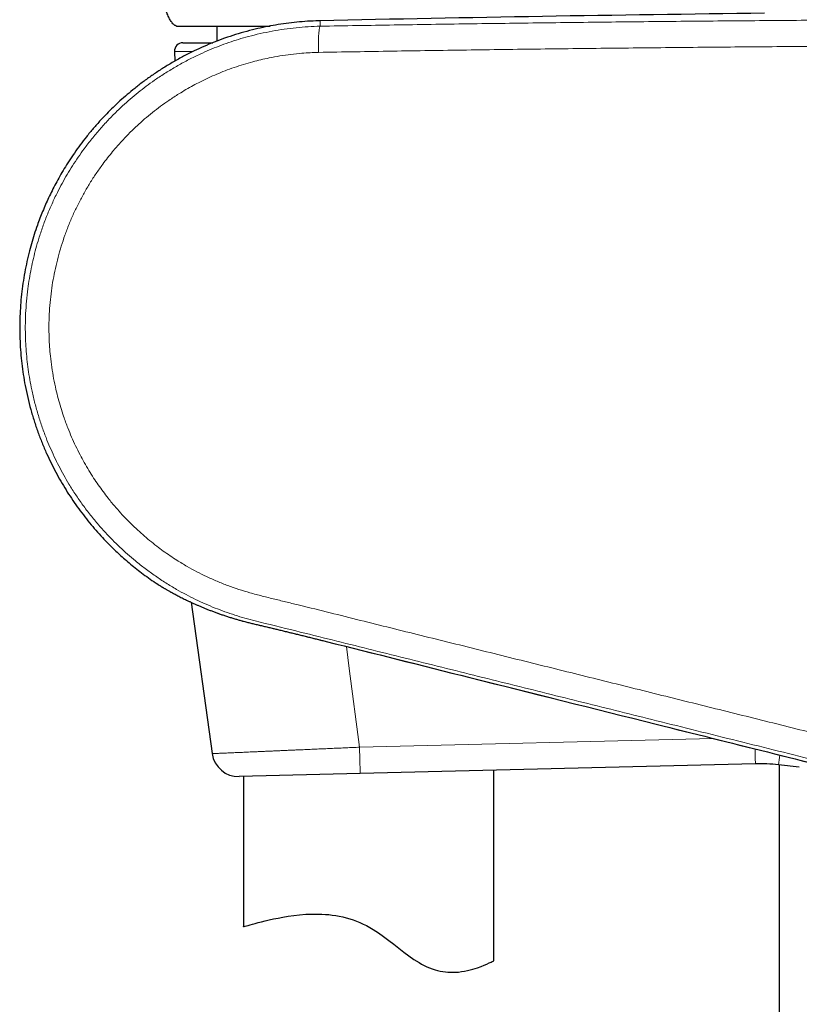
# Model space of a CAD drawing. Header units: millimetres. Extents: x 8 to 791, y 12 to 1717.
# Tile 147 of 256: x 90 to 137, y 1333 to 1392. Entities that reach past the tile are written whole.
import ezdxf

# ---------------------------------------------------------------- set-up
doc = ezdxf.new("R2010")
doc.units = ezdxf.units.MM

msp = doc.modelspace()

# ---------------------------------------------------------------- linework, layer by layer
at = {"color": 7, "linetype": 'Continuous', "lineweight": 30}
for p, q in [((99.484, 1391.518), (99.492, 1391.513)), ((102.004, 1391.467), (102.004, 1390.558)), ((99.976, 1390.467), (101.766, 1390.467)), ((99.477, 1389.946), (99.502, 1389.37)), ((100.467, 1356.952), (101.733, 1347.883)), ((134.269, 1347.273), (110.603, 1346.685)), ((136.901, 1347.068), (135.656, 1347.211)), ((135.704, 1347.205), (135.704, 1085.729)), ((110.603, 1346.685), (103.358, 1346.505)), ((103.604, 1346.511), (103.604, 1337.518)), ((118.604, 1335.482), (118.604, 1346.884))]:
    msp.add_line(p, q, dxfattribs=at)
at = {"color": 8, "linetype": 'Continuous', "lineweight": 0}
for p, q in [((99.604, 1391.467), (99.577, 1391.475)), ((100.59, 1389.946), (99.477, 1389.946)), ((108.557, 1354.605), (108.557, 1354.605)), ((110.558, 1348.27), (131.737, 1348.797))]:
    msp.add_line(p, q, dxfattribs=at)
at = {"color": 8, "linetype": 'Continuous', "lineweight": 0, "flags": 128}
msp.add_lwpolyline([(110.558, 1348.27), (109.942, 1352.978), (109.769, 1354.301)], dxfattribs=at)
at = {"color": 7, "linetype": 'Continuous', "lineweight": 30, "flags": 128}
msp.add_lwpolyline([(103.604, 1337.518), (103.616, 1337.521), (103.65, 1337.531), (103.708, 1337.548), (103.786, 1337.57), (103.884, 1337.598), (104.003, 1337.632), (104.144, 1337.671), (104.305, 1337.714), (104.486, 1337.762), (104.687, 1337.814), (104.908, 1337.868), (105.147, 1337.924), (105.405, 1337.981), (105.682, 1338.037), (105.975, 1338.092), (106.291, 1338.144), (106.624, 1338.191), (106.973, 1338.23), (107.338, 1338.259), (107.718, 1338.276), (108.111, 1338.276), (108.311, 1338.269), (108.513, 1338.257), (108.718, 1338.24), (108.925, 1338.216), (109.134, 1338.186), (109.344, 1338.149), (109.555, 1338.105), (109.766, 1338.052), (109.972, 1337.994), (110.177, 1337.927), (110.382, 1337.853), (110.585, 1337.77), (110.786, 1337.679), (110.983, 1337.58), (111.179, 1337.473), (111.37, 1337.359), (111.69, 1337.15), (112.002, 1336.928), (112.308, 1336.698), (112.609, 1336.464), (112.909, 1336.23), (113.209, 1335.999), (113.512, 1335.774), (113.818, 1335.561), (114.124, 1335.367), (114.28, 1335.277), (114.437, 1335.193), (114.596, 1335.116), (114.756, 1335.047), (114.918, 1334.985), (115.08, 1334.932), (115.237, 1334.889), (115.394, 1334.854), (115.551, 1334.827), (115.705, 1334.807), (115.858, 1334.793), (116.007, 1334.786), (116.299, 1334.79), (116.49, 1334.803), (116.675, 1334.825), (116.853, 1334.853), (117.023, 1334.887), (117.187, 1334.925), (117.341, 1334.967), (117.489, 1335.011), (117.628, 1335.057), (117.841, 1335.134), (118.028, 1335.21), (118.191, 1335.281), (118.326, 1335.343), (118.436, 1335.397), (118.509, 1335.433), (118.562, 1335.46), (118.594, 1335.477), (118.604, 1335.482), (118.604, 1335.482)], dxfattribs=at)
at = {"color": 7, "linetype": 'Continuous', "lineweight": 30}
for centre, radius, start, end in [((162.604, -1056.231), 2448.618, 90.65006, 91.273199), ((99.976, 1389.967), 0.5, 90, 182.48126), ((98.904, 1358.345), 0.5, 237.16096, 238.5269), ((103.318, 1348.105), 1.6, 187.9509, 271.42306), ((134.518, 1337.276), 10, 83.46192, 91.42306)]:
    msp.add_arc(centre, radius, start, end, dxfattribs=at)
at = {"color": 8, "linetype": 'Continuous', "lineweight": 0}
for centre, radius, start, end in [((108.617, 1374.534), 19.379, 238.99104, 256.79738), ((-45.572, 1343.517), 179.881, 1.19629, 1.48138), ((89.712, 1352.98), 46.305, 352.84269, 353.57287)]:
    msp.add_arc(centre, radius, start, end, dxfattribs=at)
at = {"color": 7, "linetype": 'Continuous', "lineweight": 30}
for points, knots in [([(99.577, 1391.475), (99.569, 1391.477), (99.543, 1391.484), (99.495, 1391.509), (99.436, 1391.551), (99.371, 1391.615), (99.306, 1391.697), (99.221, 1391.827), (99.122, 1392.014), (99.017, 1392.261), (98.91, 1392.545), (98.843, 1392.743), (98.807, 1392.852)], [0, 0, 0, 0, 0.015462, 0.049637, 0.098816, 0.149246, 0.219935, 0.291419, 0.437099, 0.612095, 0.787605, 1, 1, 1, 1]), ([(108.197, 1391.781), (108.165, 1391.781), (107.914, 1391.779), (107.446, 1391.753), (106.797, 1391.702), (106.159, 1391.628), (105.533, 1391.533), (104.919, 1391.418), (104.285, 1391.277), (103.634, 1391.107), (102.968, 1390.906), (102.322, 1390.685), (101.695, 1390.443), (101.088, 1390.184), (100.479, 1389.897), (99.87, 1389.583), (99.263, 1389.24), (98.682, 1388.883), (98.127, 1388.513), (97.598, 1388.132), (97.103, 1387.749), (96.642, 1387.367), (96.212, 1386.987), (95.803, 1386.603), (95.416, 1386.217), (95.017, 1385.794), (94.612, 1385.337), (94.206, 1384.843), (93.83, 1384.354), (93.482, 1383.87), (93.164, 1383.395), (92.873, 1382.932), (92.608, 1382.481), (92.366, 1382.041), (92.144, 1381.611), (91.94, 1381.191), (91.753, 1380.777), (91.578, 1380.365), (91.414, 1379.95), (91.244, 1379.488), (91.072, 1378.977), (90.903, 1378.417), (90.745, 1377.827), (90.601, 1377.205), (90.475, 1376.553), (90.372, 1375.896), (90.293, 1375.235), (90.239, 1374.573), (90.208, 1373.908), (90.202, 1373.243), (90.219, 1372.578), (90.261, 1371.914), (90.326, 1371.251), (90.415, 1370.592), (90.532, 1369.911), (90.68, 1369.215), (90.86, 1368.508), (91.064, 1367.82), (91.292, 1367.151), (91.54, 1366.501), (91.804, 1365.883), (92.079, 1365.296), (92.364, 1364.739), (92.662, 1364.201), (92.973, 1363.681), (93.302, 1363.17), (93.648, 1362.669), (94.012, 1362.18), (94.385, 1361.711), (94.765, 1361.263), (95.152, 1360.835), (95.504, 1360.469), (95.824, 1360.153), (96.116, 1359.877), (96.429, 1359.594), (96.765, 1359.304), (97.124, 1359.008), (97.508, 1358.709), (97.917, 1358.409), (98.294, 1358.145), (98.538, 1357.988), (98.634, 1357.926)], [0, 0, 0, 0, 0.002026, 0.016101, 0.029989, 0.04369, 0.057205, 0.070534, 0.083676, 0.098772, 0.113614, 0.128203, 0.142537, 0.156619, 0.170447, 0.185634, 0.200503, 0.215054, 0.229287, 0.243201, 0.256797, 0.269324, 0.281569, 0.293531, 0.30521, 0.316607, 0.330703, 0.344342, 0.357522, 0.370244, 0.382508, 0.394106, 0.405262, 0.415975, 0.426247, 0.436252, 0.445845, 0.45537, 0.464896, 0.474424, 0.486902, 0.499381, 0.511862, 0.526046, 0.540231, 0.554418, 0.568607, 0.582798, 0.596992, 0.611189, 0.625388, 0.63959, 0.653793, 0.667998, 0.682205, 0.697997, 0.713553, 0.728872, 0.743955, 0.758801, 0.773411, 0.78697, 0.800317, 0.813454, 0.826379, 0.839094, 0.852348, 0.865366, 0.878147, 0.890692, 0.903, 0.915071, 0.923204, 0.931766, 0.940784, 0.950256, 0.960185, 0.970568, 0.981407, 0.992676, 1, 1, 1, 1]), ([(99.604, 1391.467), (99.615, 1391.467), (99.635, 1391.467), (99.807, 1391.467), (100.081, 1391.467), (100.465, 1391.467), (100.948, 1391.467), (101.528, 1391.467), (102.203, 1391.467), (102.965, 1391.467), (103.806, 1391.467), (104.555, 1391.467), (105.041, 1391.467), (105.204, 1391.467)], [0, 0, 0, 0, 0.095759, 0.190579, 0.285391, 0.381126, 0.476839, 0.571635, 0.666447, 0.762207, 0.857895, 0.952668, 1, 1, 1, 1]), ([(98.643, 1357.918), (98.644, 1357.918), (98.644, 1357.917), (98.65, 1357.914), (98.661, 1357.907), (98.68, 1357.896), (98.705, 1357.881), (98.737, 1357.862), (98.775, 1357.839), (98.819, 1357.813), (98.87, 1357.784), (98.928, 1357.75), (98.991, 1357.714), (99.061, 1357.674), (99.137, 1357.631), (99.22, 1357.585), (99.31, 1357.535), (99.407, 1357.483), (99.511, 1357.427), (99.622, 1357.368), (99.739, 1357.307), (99.863, 1357.244), (99.993, 1357.179), (100.13, 1357.112), (100.273, 1357.042), (100.425, 1356.971), (100.583, 1356.898), (100.747, 1356.824), (100.917, 1356.75), (101.093, 1356.675), (101.274, 1356.599), (101.46, 1356.524), (101.653, 1356.449), (101.852, 1356.374), (102.056, 1356.299), (102.264, 1356.225), (102.478, 1356.153), (102.695, 1356.081), (102.916, 1356.012), (103.132, 1355.947), (103.347, 1355.885), (103.566, 1355.825), (103.801, 1355.764), (104.047, 1355.702), (104.297, 1355.641), (104.55, 1355.581), (104.805, 1355.521), (105.061, 1355.461), (105.309, 1355.402), (105.552, 1355.344), (105.795, 1355.285), (106.048, 1355.224), (106.308, 1355.161), (106.57, 1355.097), (106.834, 1355.033), (107.098, 1354.968), (107.364, 1354.902), (107.631, 1354.836), (107.897, 1354.77), (108.164, 1354.704), (108.384, 1354.648), (108.515, 1354.615), (108.557, 1354.605)], [0, 0, 0, 0, 0.008323, 0.020572, 0.036324, 0.052037, 0.06776, 0.083512, 0.099316, 0.115193, 0.131164, 0.147251, 0.163475, 0.179195, 0.195227, 0.211452, 0.22785, 0.2444, 0.261082, 0.277876, 0.294762, 0.311718, 0.328753, 0.345681, 0.362999, 0.380446, 0.397993, 0.415611, 0.433268, 0.45093, 0.468554, 0.486132, 0.503838, 0.521646, 0.539465, 0.557267, 0.575033, 0.592745, 0.610387, 0.627942, 0.643495, 0.659711, 0.677709, 0.695759, 0.713829, 0.731868, 0.749838, 0.767703, 0.785435, 0.801095, 0.817598, 0.834939, 0.852329, 0.869756, 0.887208, 0.904671, 0.922128, 0.939565, 0.956976, 0.974343, 0.99176, 1, 1, 1, 1]), ([(108.558, 1354.605), (111.428, 1353.885), (118.014, 1352.231), (129.048, 1349.468), (138.153, 1347.191), (143.541, 1345.845), (144.483, 1345.61)], [0, 0, 0, 0, 0.239731, 0.550099, 0.921367, 1, 1, 1, 1])]:
    msp.add_open_spline(points, degree=3, knots=knots, dxfattribs=at)
at = {"color": 8, "linetype": 'Continuous', "lineweight": 0}
for points, knots in [([(143.291, 1346.136), (141.661, 1346.542), (138.4, 1347.354), (133.511, 1348.571), (128.792, 1349.746), (124.243, 1350.879), (119.863, 1351.969), (115.485, 1353.059), (111.109, 1354.146), (107.383, 1355.08), (104.91, 1355.684), (103.697, 1355.997), (103.095, 1356.178), (102.499, 1356.38), (101.906, 1356.604), (101.318, 1356.851), (100.736, 1357.12), (100.164, 1357.41), (99.57, 1357.738), (98.958, 1358.108), (98.331, 1358.523), (97.721, 1358.964), (97.165, 1359.402), (96.66, 1359.833), (96.203, 1360.25), (95.76, 1360.684), (95.332, 1361.131), (94.889, 1361.627), (94.438, 1362.173), (93.983, 1362.774), (93.553, 1363.393), (93.173, 1363.992), (92.839, 1364.566), (92.545, 1365.114), (92.27, 1365.671), (92.015, 1366.237), (91.762, 1366.851), (91.518, 1367.514), (91.289, 1368.229), (91.089, 1368.952), (90.93, 1369.64), (90.806, 1370.29), (90.71, 1370.901), (90.636, 1371.515), (90.582, 1372.13), (90.547, 1372.79), (90.536, 1373.495), (90.556, 1374.242), (90.606, 1374.989), (90.682, 1375.688), (90.779, 1376.34), (90.89, 1376.946), (91.022, 1377.548), (91.173, 1378.144), (91.357, 1378.777), (91.579, 1379.444), (91.843, 1380.143), (92.136, 1380.829), (92.438, 1381.464), (92.743, 1382.047), (93.047, 1382.581), (93.368, 1383.105), (93.707, 1383.617), (94.089, 1384.153), (94.518, 1384.71), (94.997, 1385.283), (95.5, 1385.836), (95.994, 1386.336), (96.475, 1386.786), (96.937, 1387.191), (97.413, 1387.58), (97.902, 1387.952), (98.44, 1388.334), (99.029, 1388.72), (99.674, 1389.104), (100.333, 1389.462), (100.967, 1389.772), (101.571, 1390.04), (102.144, 1390.27), (102.724, 1390.481), (103.31, 1390.672), (103.938, 1390.852), (104.607, 1391.018), (105.318, 1391.165), (106.035, 1391.283), (106.756, 1391.371), (107.479, 1391.433), (107.962, 1391.449), (108.204, 1391.457)], [0, 0, 0, 0, 0.0546255, 0.1092515, 0.1638771, 0.21286, 0.2618438, 0.310828, 0.3598119, 0.4087948, 0.4360321, 0.4428458, 0.4496592, 0.4565043, 0.4633493, 0.4703097, 0.4772746, 0.4842395, 0.4912001, 0.4993594, 0.5075259, 0.5156923, 0.5238516, 0.5305672, 0.5372887, 0.5440121, 0.5507336, 0.5574491, 0.5656123, 0.5737826, 0.5819529, 0.5901159, 0.5968378, 0.6035657, 0.6102956, 0.6170234, 0.6237454, 0.6318641, 0.6399898, 0.6481155, 0.656234, 0.6629183, 0.6696086, 0.6763009, 0.6829912, 0.6896756, 0.6977633, 0.7058579, 0.7139524, 0.7220398, 0.7286975, 0.7353609, 0.7420264, 0.74869, 0.7553477, 0.7634266, 0.7715123, 0.779598, 0.7876768, 0.7943261, 0.8009812, 0.8076384, 0.8142936, 0.8209431, 0.8290366, 0.8371369, 0.8452373, 0.8533307, 0.8599907, 0.8666566, 0.8733245, 0.8799905, 0.8866506, 0.8947855, 0.9029273, 0.9110691, 0.919204, 0.9258987, 0.9325993, 0.9393018, 0.9460025, 0.9526973, 0.9605706, 0.9684566, 0.9763489, 0.9842411, 0.9921268, 1, 1, 1, 1]), ([(108.097, 1389.89), (108.095, 1389.956), (108.093, 1390.09), (108.093, 1390.286), (108.095, 1390.476), (108.099, 1390.656), (108.106, 1390.824), (108.115, 1390.976), (108.126, 1391.111), (108.139, 1391.227), (108.153, 1391.321), (108.169, 1391.392), (108.186, 1391.44), (108.198, 1391.452), (108.204, 1391.457)], [0, 0, 0, 0, 0.083333, 0.166666, 0.25, 0.333333, 0.416666, 0.499999, 0.583333, 0.666666, 0.75, 0.833333, 0.916667, 1, 1, 1, 1]), ([(108.204, 1391.457), (109.679, 1391.483), (112.629, 1391.533), (117.057, 1391.6), (121.488, 1391.66), (125.92, 1391.712), (130.355, 1391.757), (134.793, 1391.795), (139.232, 1391.826), (142.193, 1391.841), (143.673, 1391.848)], [0, 0, 0, 0, 0.124965, 0.24993, 0.374909, 0.499888, 0.624909, 0.74993, 0.874965, 1, 1, 1, 1]), ([(143.596, 1390.281), (142.115, 1390.274), (139.154, 1390.259), (134.713, 1390.227), (130.274, 1390.19), (125.835, 1390.144), (121.398, 1390.092), (116.962, 1390.032), (112.528, 1389.966), (109.574, 1389.915), (108.097, 1389.89)], [0, 0, 0, 0, 0.1249655, 0.2499309, 0.3749102, 0.4998894, 0.6249101, 0.7499308, 0.8749654, 1, 1, 1, 1]), ([(108.097, 1389.89), (107.932, 1389.885), (107.602, 1389.875), (107.052, 1389.838), (106.448, 1389.776), (105.791, 1389.682), (105.192, 1389.572), (104.65, 1389.452), (104.138, 1389.323), (103.604, 1389.169), (103.05, 1388.988), (102.517, 1388.793), (102.005, 1388.585), (101.513, 1388.367), (101.042, 1388.139), (100.592, 1387.904), (100.163, 1387.663), (99.676, 1387.37), (99.168, 1387.039), (98.642, 1386.665), (98.157, 1386.293), (97.686, 1385.903), (97.206, 1385.474), (96.72, 1385.003), (96.233, 1384.488), (95.817, 1384.009), (95.467, 1383.576), (95.134, 1383.139), (94.778, 1382.634), (94.405, 1382.058), (94.057, 1381.467), (93.732, 1380.858), (93.432, 1380.234), (93.157, 1379.593), (92.909, 1378.941), (92.69, 1378.283), (92.5, 1377.62), (92.338, 1376.951), (92.203, 1376.277), (92.097, 1375.594), (92.019, 1374.904), (91.97, 1374.208), (91.951, 1373.51), (91.961, 1372.859), (91.993, 1372.255), (92.044, 1371.659), (92.123, 1371.026), (92.234, 1370.357), (92.364, 1369.734), (92.508, 1369.156), (92.66, 1368.623), (92.811, 1368.152), (92.956, 1367.742), (93.114, 1367.326), (93.31, 1366.849), (93.553, 1366.315), (93.807, 1365.804), (94.072, 1365.315), (94.344, 1364.847), (94.624, 1364.402), (94.909, 1363.979), (95.199, 1363.577), (95.545, 1363.124), (95.927, 1362.662), (96.347, 1362.192), (96.753, 1361.77), (97.162, 1361.372), (97.573, 1361), (97.985, 1360.65), (98.396, 1360.323), (98.805, 1360.019), (99.21, 1359.736), (99.686, 1359.424), (100.217, 1359.103), (100.807, 1358.779), (101.403, 1358.482), (102.024, 1358.204), (102.67, 1357.947), (103.326, 1357.718), (104.015, 1357.511), (104.734, 1357.321), (105.479, 1357.135), (106.226, 1356.956), (107.937, 1356.537), (110.609, 1355.867), (114.261, 1354.961), (117.929, 1354.048), (121.599, 1353.135), (125.255, 1352.226), (128.907, 1351.317), (132.57, 1350.405), (136.243, 1349.491), (139.916, 1348.577), (142.366, 1347.967), (143.591, 1347.662)], [0, 0, 0, 0, 0.005649, 0.011297, 0.018872, 0.02645, 0.034025, 0.039741, 0.045456, 0.052106, 0.058757, 0.065406, 0.071544, 0.077684, 0.083822, 0.089442, 0.095064, 0.100684, 0.108849, 0.115811, 0.122777, 0.129743, 0.136704, 0.144781, 0.152862, 0.160939, 0.16642, 0.1719, 0.179702, 0.187511, 0.19532, 0.203121, 0.211043, 0.218971, 0.226899, 0.234821, 0.24263, 0.250447, 0.258264, 0.266073, 0.274003, 0.28194, 0.289877, 0.297807, 0.304148, 0.310488, 0.318194, 0.325903, 0.333609, 0.339914, 0.34622, 0.352525, 0.356785, 0.361046, 0.367716, 0.374388, 0.381058, 0.387216, 0.393376, 0.399534, 0.405174, 0.410815, 0.416455, 0.42465, 0.431321, 0.437993, 0.444664, 0.450821, 0.45698, 0.463137, 0.468775, 0.474415, 0.480053, 0.488245, 0.495668, 0.503091, 0.511022, 0.518961, 0.526899, 0.534831, 0.5436, 0.55237, 0.561141, 0.569912, 0.612688, 0.655463, 0.698744, 0.742026, 0.784806, 0.827587, 0.870689, 0.913792, 0.956895, 1, 1, 1, 1]), ([(104.191, 1355.667), (104.191, 1355.667), (104.324, 1355.636), (104.593, 1355.572), (105.006, 1355.475), (105.427, 1355.374), (105.856, 1355.271), (106.293, 1355.165), (106.735, 1355.057), (107.184, 1354.947), (107.639, 1354.835), (108.098, 1354.72), (108.404, 1354.644), (108.557, 1354.605)], [0, 0, 0, 0, 0.000013, 0.098162, 0.196311, 0.295264, 0.394217, 0.494215, 0.594266, 0.694265, 0.796158, 0.898106, 1, 1, 1, 1]), ([(108.557, 1354.605), (113.703, 1353.314), (125.676, 1350.31), (137.653, 1347.317), (144.483, 1345.61)], [0, 0, 0, 0, 0.429701, 1, 1, 1, 1]), ([(101.734, 1347.883), (101.734, 1347.883), (101.735, 1347.883), (101.748, 1347.884), (101.771, 1347.885), (101.806, 1347.886), (101.857, 1347.889), (101.927, 1347.892), (102.012, 1347.895), (102.112, 1347.9), (102.228, 1347.905), (102.36, 1347.911), (102.506, 1347.917), (102.657, 1347.924), (102.808, 1347.93), (102.957, 1347.937), (103.115, 1347.944), (103.28, 1347.951), (103.453, 1347.958), (103.633, 1347.966), (103.82, 1347.974), (104.015, 1347.983), (104.216, 1347.992), (104.425, 1348.001), (104.644, 1348.01), (104.872, 1348.02), (105.106, 1348.031), (105.346, 1348.041), (105.59, 1348.052), (105.838, 1348.063), (106.092, 1348.074), (106.35, 1348.085), (106.611, 1348.096), (106.923, 1348.11), (107.288, 1348.126), (107.704, 1348.144), (108.122, 1348.163), (108.535, 1348.181), (108.946, 1348.199), (109.352, 1348.216), (109.756, 1348.234), (110.157, 1348.252), (110.424, 1348.263), (110.558, 1348.269)], [0, 0, 0, 0, 0.017403, 0.038834, 0.059973, 0.081135, 0.107678, 0.134222, 0.160952, 0.187682, 0.214606, 0.24153, 0.268649, 0.295768, 0.317488, 0.339208, 0.361029, 0.382851, 0.40417, 0.425489, 0.446904, 0.468319, 0.48944, 0.510584, 0.532366, 0.554149, 0.576034, 0.597918, 0.619298, 0.640678, 0.662154, 0.683631, 0.704812, 0.726016, 0.758372, 0.790811, 0.822039, 0.853341, 0.883136, 0.912995, 0.942225, 0.971083, 1, 1, 1, 1]), ([(110.558, 1348.27), (110.558, 1348.27), (110.559, 1348.225), (110.562, 1348.136), (110.565, 1348.003), (110.568, 1347.871), (110.572, 1347.741), (110.575, 1347.617), (110.578, 1347.497), (110.581, 1347.382), (110.584, 1347.273), (110.587, 1347.173), (110.59, 1347.08), (110.592, 1346.995), (110.594, 1346.919), (110.596, 1346.854), (110.598, 1346.799), (110.6, 1346.753), (110.601, 1346.72), (110.602, 1346.697), (110.603, 1346.687), (110.603, 1346.685), (110.603, 1346.685)], [0, 0, 0, 0, 0.00028, 0.053328, 0.106746, 0.161324, 0.216305, 0.269353, 0.322771, 0.377349, 0.432329, 0.485378, 0.538796, 0.593375, 0.648355, 0.701405, 0.754822, 0.809402, 0.864383, 0.915265, 0.966472, 1, 1, 1, 1])]:
    msp.add_open_spline(points, degree=3, knots=knots, dxfattribs=at)
msp.add_open_spline([(108.204, 1391.457), (108.203, 1391.498), (108.201, 1391.58), (108.199, 1391.67), (108.198, 1391.735), (108.197, 1391.775), (108.197, 1391.78), (108.197, 1391.783)], degree=3, dxfattribs=at)

doc.saveas('drawing.dxf')
